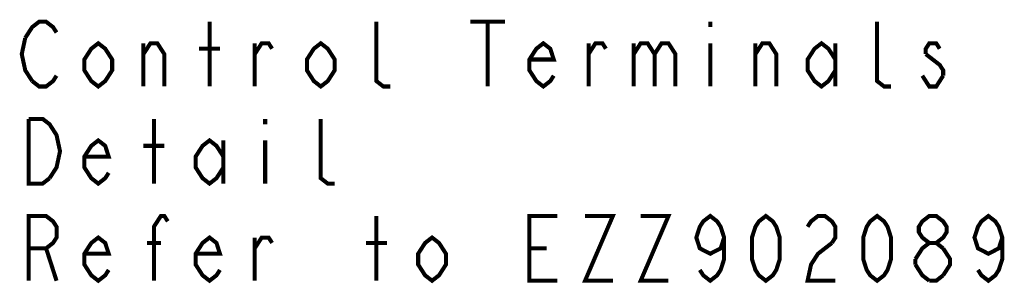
# Model space of a CAD drawing. Extents: x 27 to 410, y 33 to 287.
# Tile 30 of 31: x 299 to 348, y 161 to 174. Entities that reach past the tile are written whole.
import ezdxf

# ---------------------------------------------------------------- set-up
doc = ezdxf.new("R2010")
doc.units = 0
doc.header["$LTSCALE"] = 23.1
doc.layers.add('ALL_NOTE', color=7, linetype='CONTINUOUS')

msp = doc.modelspace()

# ---------------------------------------------------------------- linework, layer by layer
at = {"layer": 'ALL_NOTE', "color": 2, "linetype": 'CONTINUOUS', "const_width": 0.2}
for points in [[(299.173, 173.331), (299.517, 173.865), (299.861, 174.131), (300.205, 174.131), (300.549, 173.865), (300.721, 173.598)], [(308.289, 170.931), (308.289, 174.131)], [(317.233, 170.931), (316.889, 170.931), (316.545, 171.198), (316.545, 174.131)], [(321.189, 174.131), (322.909, 174.131)], [(322.049, 174.131), (322.049, 170.931)], [(333.057, 174.131), (333.057, 173.865)], [(342.001, 170.931), (341.657, 170.931), (341.313, 171.198), (341.313, 174.131)], [(299.517, 171.198), (299.173, 171.731), (299.001, 172.531), (299.173, 173.331)], [(303.473, 171.731), (303.129, 171.198), (302.785, 170.931), (302.441, 171.198), (302.097, 171.731), (302.097, 172.265), (302.441, 172.798), (302.785, 173.065), (303.129, 172.798), (303.473, 172.265), (303.473, 171.731)], [(305.021, 172.531), (305.365, 173.065), (305.709, 173.065), (306.053, 172.531), (306.053, 170.931)], [(305.021, 170.931), (305.021, 173.065)], [(310.525, 172.531), (310.869, 173.065), (311.213, 173.065), (311.385, 172.798)], [(310.525, 170.931), (310.525, 173.065)], [(314.481, 171.731), (314.137, 171.198), (313.793, 170.931), (313.449, 171.198), (313.105, 171.731), (313.105, 172.265), (313.449, 172.798), (313.793, 173.065), (314.137, 172.798), (314.481, 172.265), (314.481, 171.731)], [(325.317, 171.465), (325.145, 171.198), (324.801, 170.931), (324.457, 171.198), (324.113, 171.731), (324.113, 172.265), (324.457, 172.798), (324.801, 173.065), (325.145, 172.798), (325.317, 172.265), (324.113, 172.265)], [(327.037, 172.531), (327.381, 173.065), (327.725, 173.065), (327.897, 172.798)], [(327.037, 170.931), (327.037, 173.065)], [(329.273, 172.531), (329.617, 173.065), (329.961, 173.065), (330.305, 172.531), (330.305, 170.931)], [(329.273, 173.065), (329.273, 170.931)], [(330.305, 172.531), (330.649, 173.065), (330.993, 173.065), (331.337, 172.531), (331.337, 170.931)], [(333.057, 173.065), (333.057, 170.931)], [(335.293, 172.531), (335.637, 173.065), (335.981, 173.065), (336.325, 172.531), (336.325, 170.931)], [(335.293, 170.931), (335.293, 173.065)], [(339.249, 171.731), (338.905, 171.198), (338.561, 170.931), (338.217, 171.198), (337.873, 171.731), (337.873, 172.265), (338.217, 172.798), (338.561, 173.065), (338.905, 172.798), (339.249, 172.265)], [(339.249, 173.065), (339.249, 170.931)], [(344.409, 172.798), (344.237, 173.065), (343.893, 173.065), (343.721, 172.798), (343.721, 172.531)], [(307.773, 172.798), (308.805, 172.798)], [(343.721, 172.531), (344.409, 171.998), (344.581, 171.731), (344.581, 171.465)], [(300.721, 171.465), (300.549, 171.198), (300.205, 170.931), (299.861, 170.931), (299.517, 171.198)], [(344.581, 171.465), (344.237, 170.931), (343.893, 170.931), (343.721, 171.198), (343.549, 171.465)], [(300.377, 166.398), (300.033, 166.131), (299.345, 166.131), (299.345, 169.331)], [(299.345, 169.331), (300.033, 169.331), (300.377, 169.065), (300.549, 168.798), (300.721, 168.531), (300.893, 167.731), (300.721, 166.931), (300.377, 166.398)], [(305.537, 166.131), (305.537, 169.331)], [(311.041, 169.331), (311.041, 169.065)], [(314.481, 166.131), (314.137, 166.131), (313.793, 166.398), (313.793, 169.331)], [(303.301, 166.665), (303.129, 166.398), (302.785, 166.131), (302.441, 166.398), (302.097, 166.931), (302.097, 167.465), (302.441, 167.998), (302.785, 168.265), (303.129, 167.998), (303.301, 167.465), (302.097, 167.465)], [(305.021, 167.998), (306.053, 167.998)], [(308.977, 166.931), (308.633, 166.398), (308.289, 166.131), (307.945, 166.398), (307.601, 166.931), (307.601, 167.465), (307.945, 167.998), (308.289, 168.265), (308.633, 167.998), (308.977, 167.465)], [(308.977, 168.265), (308.977, 166.131)], [(311.041, 168.265), (311.041, 166.131)], [(299.345, 161.331), (299.345, 164.531), (300.205, 164.531), (300.549, 164.265), (300.721, 163.998), (300.721, 163.465), (300.549, 163.198), (300.205, 162.931), (299.345, 162.931)], [(305.537, 161.331), (305.537, 163.998), (305.881, 164.531), (306.053, 164.531), (306.225, 164.265)], [(316.545, 161.331), (316.545, 164.531)], [(325.489, 161.331), (324.113, 161.331), (324.113, 164.531), (325.489, 164.531)], [(326.865, 164.531), (328.241, 164.531), (326.865, 161.331), (328.241, 161.331)], [(329.617, 164.531), (330.993, 164.531), (329.617, 161.331), (330.993, 161.331)], [(333.745, 163.465), (333.573, 162.931), (333.057, 162.665), (332.541, 162.931), (332.369, 163.465), (332.541, 163.998), (332.713, 164.265), (333.057, 164.531), (333.401, 164.265), (333.573, 163.998), (333.745, 163.465), (333.745, 162.398), (333.573, 161.865), (333.401, 161.598), (333.057, 161.331), (332.713, 161.598), (332.541, 161.865)], [(335.809, 161.331), (335.465, 161.598), (335.293, 161.865), (335.121, 162.398), (335.121, 163.465), (335.293, 163.998), (335.465, 164.265), (335.809, 164.531), (336.153, 164.265), (336.325, 163.998), (336.497, 163.465), (336.497, 162.398), (336.325, 161.865), (336.153, 161.598), (335.809, 161.331)], [(337.873, 163.998), (338.045, 164.265), (338.389, 164.531), (338.733, 164.531), (339.077, 164.265), (339.249, 163.998), (339.249, 163.465), (339.077, 163.198)], [(341.313, 161.331), (340.969, 161.598), (340.797, 161.865), (340.625, 162.398), (340.625, 163.465), (340.797, 163.998), (340.969, 164.265), (341.313, 164.531), (341.657, 164.265), (341.829, 163.998), (342.001, 163.465), (342.001, 162.398), (341.829, 161.865), (341.657, 161.598), (341.313, 161.331)], [(343.893, 163.198), (343.549, 163.465), (343.377, 163.731), (343.377, 163.998), (343.549, 164.265), (343.893, 164.531), (344.237, 164.531), (344.581, 164.265), (344.753, 163.998), (344.753, 163.731), (344.581, 163.465), (344.237, 163.198)], [(347.505, 163.465), (347.333, 162.931), (346.817, 162.665), (346.301, 162.931), (346.129, 163.465), (346.301, 163.998), (346.473, 164.265), (346.817, 164.531), (347.161, 164.265), (347.333, 163.998), (347.505, 163.465), (347.505, 162.398), (347.333, 161.865), (347.161, 161.598), (346.817, 161.331), (346.473, 161.598), (346.301, 161.865)], [(303.301, 161.865), (303.129, 161.598), (302.785, 161.331), (302.441, 161.598), (302.097, 162.131), (302.097, 162.665), (302.441, 163.198), (302.785, 163.465), (303.129, 163.198), (303.301, 162.665), (302.097, 162.665)], [(305.193, 163.198), (305.881, 163.198)], [(308.805, 161.865), (308.633, 161.598), (308.289, 161.331), (307.945, 161.598), (307.601, 162.131), (307.601, 162.665), (307.945, 163.198), (308.289, 163.465), (308.633, 163.198), (308.805, 162.665), (307.601, 162.665)], [(310.525, 162.931), (310.869, 163.465), (311.213, 163.465), (311.385, 163.198)], [(310.525, 161.331), (310.525, 163.465)], [(316.029, 163.198), (317.061, 163.198)], [(319.985, 162.131), (319.641, 161.598), (319.297, 161.331), (318.953, 161.598), (318.609, 162.131), (318.609, 162.665), (318.953, 163.198), (319.297, 163.465), (319.641, 163.198), (319.985, 162.665), (319.985, 162.131)], [(339.077, 163.198), (338.389, 162.665), (338.045, 162.131), (337.873, 161.331), (339.249, 161.331)], [(343.205, 162.398), (343.549, 162.931), (343.893, 163.198), (344.237, 163.198), (344.581, 162.931)], [(300.205, 162.931), (300.721, 161.331)], [(324.113, 162.931), (324.973, 162.931)], [(344.581, 162.931), (344.925, 162.398), (344.925, 162.131), (344.581, 161.598)], [(343.205, 162.131), (343.205, 162.398)], [(343.893, 161.331), (343.549, 161.598), (343.205, 162.131)], [(344.581, 161.598), (344.237, 161.331), (343.893, 161.331)]]:
    msp.add_lwpolyline(points, dxfattribs=at)

doc.saveas('drawing.dxf')
